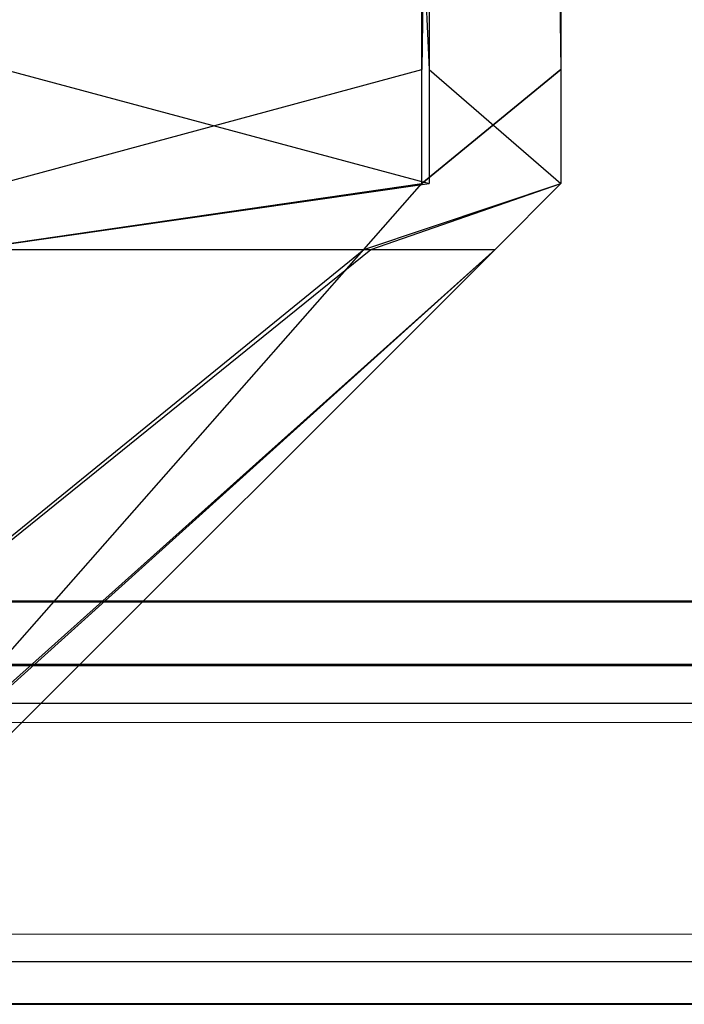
# Model space of a CAD drawing. Extents: x 0 to 0.996, y -0.498 to 0.
# Tile 55 of 85: x 0.983276 to 0.984255, y -0.498001 to -0.496551. Entities that reach past the tile are written whole.
import ezdxf

# ---------------------------------------------------------------- set-up
doc = ezdxf.new("R2010")
doc.units = 0
for name, color, linetype in [('L11_FRONT_FINION_1___REPLACEMTF', 7, 'CONTINUOUS'), ('L21_FRONT_FINION_1___REPLACEMTF', 7, 'CONTINUOUS'), ('L28_KORPUS3_2___REPLACEMTFOREMP', 7, 'CONTINUOUS')]:
    doc.layers.add(name, color=color, linetype=linetype)

msp = doc.modelspace()

# ---------------------------------------------------------------- linework, layer by layer
at = {"layer": 'L11_FRONT_FINION_1___REPLACEMTF', "color": 8}
for points, invisible_edges in [([(0.983868, -0.482972, 0.348278), (0.983248, -0.496624, 0.347657), (0.983248, -0.482972, 0.347657), (0.983868, -0.482972, 0.348278)], 13), ([(0.983248, -0.496624, 0.347657), (0.983868, -0.482972, 0.348278), (0.983868, -0.496624, 0.348278), (0.983248, -0.496624, 0.347657)], 14), ([(0.983879, -0.496624, 0.586732), (0.983254, -0.482972, 0.587358), (0.983254, -0.496624, 0.587358), (0.983879, -0.496624, 0.586732)], 13), ([(0.983254, -0.482972, 0.587358), (0.983879, -0.496624, 0.586732), (0.983879, -0.482972, 0.586732), (0.983254, -0.482972, 0.587358)], 14), ([(0.984073, -0.482972, 0.348483), (0.983868, -0.496624, 0.348278), (0.983868, -0.482972, 0.348278), (0.984073, -0.482972, 0.348483)], 13), ([(0.983868, -0.496624, 0.348278), (0.984073, -0.482972, 0.348483), (0.984073, -0.496624, 0.348483), (0.983868, -0.496624, 0.348278)], 14), ([(0.984073, -0.496624, 0.586538), (0.983879, -0.482972, 0.586732), (0.983879, -0.496624, 0.586732), (0.984073, -0.496624, 0.586538)], 13), ([(0.983879, -0.482972, 0.586732), (0.984073, -0.496624, 0.586538), (0.984073, -0.482972, 0.586538), (0.983879, -0.482972, 0.586732)], 14), ([(0.984073, -0.496624, 0.348483), (0.984073, -0.482972, 0.348994), (0.984073, -0.496624, 0.348994), (0.984073, -0.496624, 0.348483)], 13), ([(0.984073, -0.482972, 0.348994), (0.984073, -0.496624, 0.348483), (0.984073, -0.482972, 0.348483), (0.984073, -0.482972, 0.348994)], 14), ([(0.984073, -0.496624, 0.348994), (0.984073, -0.482972, 0.586069), (0.984073, -0.496624, 0.586069), (0.984073, -0.496624, 0.348994)], 13), ([(0.984073, -0.482972, 0.586069), (0.984073, -0.496624, 0.348994), (0.984073, -0.482972, 0.348994), (0.984073, -0.482972, 0.586069)], 14), ([(0.984073, -0.496624, 0.586069), (0.984073, -0.482972, 0.586538), (0.984073, -0.496624, 0.586538), (0.984073, -0.496624, 0.586069)], 13), ([(0.984073, -0.482972, 0.586538), (0.984073, -0.496624, 0.586069), (0.984073, -0.482972, 0.586069), (0.984073, -0.482972, 0.586538)], 14), ([(0.983868, -0.496624, 0.348278), (0.983248, -0.496792, 0.347657), (0.983248, -0.496624, 0.347657), (0.983868, -0.496624, 0.348278)], 13), ([(0.983248, -0.496792, 0.347657), (0.983868, -0.496624, 0.348278), (0.983868, -0.496792, 0.348278), (0.983248, -0.496792, 0.347657)], 14), ([(0.983879, -0.496792, 0.586732), (0.983254, -0.496624, 0.587358), (0.983254, -0.496792, 0.587358), (0.983879, -0.496792, 0.586732)], 13), ([(0.983254, -0.496624, 0.587358), (0.983879, -0.496792, 0.586732), (0.983879, -0.496624, 0.586732), (0.983254, -0.496624, 0.587358)], 14), ([(0.984073, -0.496624, 0.348483), (0.983868, -0.496792, 0.348278), (0.983868, -0.496624, 0.348278), (0.984073, -0.496624, 0.348483)], 13), ([(0.983868, -0.496792, 0.348278), (0.984073, -0.496624, 0.348483), (0.984073, -0.496792, 0.348483), (0.983868, -0.496792, 0.348278)], 14), ([(0.984073, -0.496792, 0.586538), (0.983879, -0.496624, 0.586732), (0.983879, -0.496792, 0.586732), (0.984073, -0.496792, 0.586538)], 13), ([(0.983879, -0.496624, 0.586732), (0.984073, -0.496792, 0.586538), (0.984073, -0.496624, 0.586538), (0.983879, -0.496624, 0.586732)], 14), ([(0.984073, -0.496792, 0.586069), (0.984073, -0.496624, 0.586538), (0.984073, -0.496792, 0.586538), (0.984073, -0.496792, 0.586069)], 13), ([(0.984073, -0.496624, 0.586538), (0.984073, -0.496792, 0.586069), (0.984073, -0.496624, 0.586069), (0.984073, -0.496624, 0.586538)], 14), ([(0.984073, -0.496792, 0.348994), (0.984073, -0.496624, 0.586069), (0.984073, -0.496792, 0.586069), (0.984073, -0.496792, 0.348994)], 13), ([(0.984073, -0.496624, 0.586069), (0.984073, -0.496792, 0.348994), (0.984073, -0.496624, 0.348994), (0.984073, -0.496624, 0.586069)], 14), ([(0.984073, -0.496792, 0.348483), (0.984073, -0.496624, 0.348994), (0.984073, -0.496792, 0.348994), (0.984073, -0.496792, 0.348483)], 13), ([(0.984073, -0.496624, 0.348994), (0.984073, -0.496792, 0.348483), (0.984073, -0.496624, 0.348483), (0.984073, -0.496624, 0.348994)], 14), ([(0.983868, -0.496792, 0.348278), (0.983198, -0.496889, 0.347744), (0.983248, -0.496792, 0.347657), (0.983868, -0.496792, 0.348278)], 13), ([(0.983198, -0.496889, 0.347744), (0.983868, -0.496792, 0.348278), (0.983783, -0.496889, 0.348329), (0.983198, -0.496889, 0.347744)], 14), ([(0.983879, -0.496792, 0.586732), (0.983203, -0.496889, 0.587271), (0.983793, -0.496889, 0.586681), (0.983879, -0.496792, 0.586732)], 13), ([(0.983203, -0.496889, 0.587271), (0.983879, -0.496792, 0.586732), (0.983254, -0.496792, 0.587358), (0.983203, -0.496889, 0.587271)], 14), ([(0.984073, -0.496792, 0.348483), (0.983783, -0.496889, 0.348329), (0.983868, -0.496792, 0.348278), (0.984073, -0.496792, 0.348483)], 13), ([(0.983783, -0.496889, 0.348329), (0.984073, -0.496792, 0.348483), (0.983976, -0.496889, 0.348523), (0.983783, -0.496889, 0.348329)], 14), ([(0.984073, -0.496792, 0.586538), (0.983793, -0.496889, 0.586681), (0.983976, -0.496889, 0.586497), (0.984073, -0.496792, 0.586538)], 13), ([(0.983793, -0.496889, 0.586681), (0.984073, -0.496792, 0.586538), (0.983879, -0.496792, 0.586732), (0.983793, -0.496889, 0.586681)], 14), ([(0.984073, -0.496792, 0.586069), (0.983976, -0.496889, 0.586497), (0.983976, -0.496889, 0.586029), (0.984073, -0.496792, 0.586069)], 13), ([(0.983976, -0.496889, 0.586497), (0.984073, -0.496792, 0.586069), (0.984073, -0.496792, 0.586538), (0.983976, -0.496889, 0.586497)], 14), ([(0.984073, -0.496792, 0.586069), (0.983976, -0.496889, 0.349035), (0.984073, -0.496792, 0.348994), (0.984073, -0.496792, 0.586069)], 13), ([(0.983976, -0.496889, 0.349035), (0.984073, -0.496792, 0.586069), (0.983976, -0.496889, 0.586029), (0.983976, -0.496889, 0.349035)], 14), ([(0.984073, -0.496792, 0.348994), (0.983976, -0.496889, 0.348523), (0.984073, -0.496792, 0.348483), (0.984073, -0.496792, 0.348994)], 13), ([(0.983976, -0.496889, 0.348523), (0.984073, -0.496792, 0.348994), (0.983976, -0.496889, 0.349035), (0.983976, -0.496889, 0.348523)], 14), ([(0.983783, -0.496889, 0.348329), (0.982773, -0.497711, 0.348482), (0.983198, -0.496889, 0.347744), (0.983783, -0.496889, 0.348329)], 13), ([(0.982773, -0.497711, 0.348482), (0.983783, -0.496889, 0.348329), (0.983059, -0.497711, 0.348769), (0.982773, -0.497711, 0.348482)], 14), ([(0.983793, -0.496889, 0.586681), (0.982776, -0.497711, 0.586535), (0.983064, -0.497711, 0.586247), (0.983793, -0.496889, 0.586681)], 13), ([(0.982776, -0.497711, 0.586535), (0.983793, -0.496889, 0.586681), (0.983203, -0.496889, 0.587271), (0.982776, -0.497711, 0.586535)], 14), ([(0.983976, -0.496889, 0.348523), (0.983059, -0.497711, 0.348769), (0.983783, -0.496889, 0.348329), (0.983976, -0.496889, 0.348523)], 13), ([(0.983059, -0.497711, 0.348769), (0.983976, -0.496889, 0.348523), (0.983154, -0.497711, 0.348863), (0.983059, -0.497711, 0.348769)], 14), ([(0.983976, -0.496889, 0.586497), (0.983064, -0.497711, 0.586247), (0.983154, -0.497711, 0.586157), (0.983976, -0.496889, 0.586497)], 13), ([(0.983064, -0.497711, 0.586247), (0.983976, -0.496889, 0.586497), (0.983793, -0.496889, 0.586681), (0.983064, -0.497711, 0.586247)], 14), ([(0.983976, -0.496889, 0.349035), (0.983154, -0.497711, 0.348863), (0.983976, -0.496889, 0.348523), (0.983976, -0.496889, 0.349035)], 13), ([(0.983154, -0.497711, 0.348863), (0.983976, -0.496889, 0.349035), (0.983154, -0.497711, 0.349374), (0.983154, -0.497711, 0.348863)], 14), ([(0.983976, -0.496889, 0.586029), (0.983154, -0.497711, 0.349374), (0.983976, -0.496889, 0.349035), (0.983976, -0.496889, 0.586029)], 13), ([(0.983154, -0.497711, 0.349374), (0.983976, -0.496889, 0.586029), (0.983154, -0.497711, 0.585689), (0.983154, -0.497711, 0.349374)], 14), ([(0.983976, -0.496889, 0.586029), (0.983154, -0.497711, 0.586157), (0.983154, -0.497711, 0.585689), (0.983976, -0.496889, 0.586029)], 13), ([(0.983154, -0.497711, 0.586157), (0.983976, -0.496889, 0.586029), (0.983976, -0.496889, 0.586497), (0.983154, -0.497711, 0.586157)], 14)]:
    msp.add_3dface(points, dxfattribs=dict(at, invisible_edges=invisible_edges))
at = {"layer": 'L21_FRONT_FINION_1___REPLACEMTF', "color": 8}
for points, invisible_edges in [([(0.983868, -0.482972, 0.01138), (0.983248, -0.496624, 0.010759), (0.983248, -0.482972, 0.010759), (0.983868, -0.482972, 0.01138)], 13), ([(0.983248, -0.496624, 0.010759), (0.983868, -0.482972, 0.01138), (0.983868, -0.496624, 0.01138), (0.983248, -0.496624, 0.010759)], 14), ([(0.983879, -0.496624, 0.343809), (0.983254, -0.482972, 0.344434), (0.983254, -0.496624, 0.344434), (0.983879, -0.496624, 0.343809)], 13), ([(0.983254, -0.482972, 0.344434), (0.983879, -0.496624, 0.343809), (0.983879, -0.482972, 0.343809), (0.983254, -0.482972, 0.344434)], 14), ([(0.983868, -0.496624, 0.01138), (0.984073, -0.482972, 0.011585), (0.984073, -0.496624, 0.011585), (0.983868, -0.496624, 0.01138)], 13), ([(0.984073, -0.482972, 0.011585), (0.983868, -0.496624, 0.01138), (0.983868, -0.482972, 0.01138), (0.984073, -0.482972, 0.011585)], 14), ([(0.984073, -0.496624, 0.343614), (0.983879, -0.482972, 0.343809), (0.983879, -0.496624, 0.343809), (0.984073, -0.496624, 0.343614)], 13), ([(0.983879, -0.482972, 0.343809), (0.984073, -0.496624, 0.343614), (0.984073, -0.482972, 0.343614), (0.983879, -0.482972, 0.343809)], 14), ([(0.984073, -0.496624, 0.011585), (0.984073, -0.482972, 0.012097), (0.984073, -0.496624, 0.012097), (0.984073, -0.496624, 0.011585)], 13), ([(0.984073, -0.482972, 0.012097), (0.984073, -0.496624, 0.011585), (0.984073, -0.482972, 0.011585), (0.984073, -0.482972, 0.012097)], 14), ([(0.984073, -0.496624, 0.012097), (0.984073, -0.482972, 0.343145), (0.984073, -0.496624, 0.343145), (0.984073, -0.496624, 0.012097)], 13), ([(0.984073, -0.482972, 0.343145), (0.984073, -0.496624, 0.012097), (0.984073, -0.482972, 0.012097), (0.984073, -0.482972, 0.343145)], 14), ([(0.984073, -0.496624, 0.343145), (0.984073, -0.482972, 0.343614), (0.984073, -0.496624, 0.343614), (0.984073, -0.496624, 0.343145)], 13), ([(0.984073, -0.482972, 0.343614), (0.984073, -0.496624, 0.343145), (0.984073, -0.482972, 0.343145), (0.984073, -0.482972, 0.343614)], 14), ([(0.983868, -0.496624, 0.01138), (0.983248, -0.496792, 0.010759), (0.983248, -0.496624, 0.010759), (0.983868, -0.496624, 0.01138)], 13), ([(0.983248, -0.496792, 0.010759), (0.983868, -0.496624, 0.01138), (0.983868, -0.496792, 0.01138), (0.983248, -0.496792, 0.010759)], 14), ([(0.983879, -0.496792, 0.343809), (0.983254, -0.496624, 0.344434), (0.983254, -0.496792, 0.344434), (0.983879, -0.496792, 0.343809)], 13), ([(0.983254, -0.496624, 0.344434), (0.983879, -0.496792, 0.343809), (0.983879, -0.496624, 0.343809), (0.983254, -0.496624, 0.344434)], 14), ([(0.983868, -0.496792, 0.01138), (0.984073, -0.496624, 0.011585), (0.984073, -0.496792, 0.011585), (0.983868, -0.496792, 0.01138)], 13), ([(0.984073, -0.496624, 0.011585), (0.983868, -0.496792, 0.01138), (0.983868, -0.496624, 0.01138), (0.984073, -0.496624, 0.011585)], 14), ([(0.984073, -0.496792, 0.343614), (0.983879, -0.496624, 0.343809), (0.983879, -0.496792, 0.343809), (0.984073, -0.496792, 0.343614)], 13), ([(0.983879, -0.496624, 0.343809), (0.984073, -0.496792, 0.343614), (0.984073, -0.496624, 0.343614), (0.983879, -0.496624, 0.343809)], 14), ([(0.984073, -0.496792, 0.343145), (0.984073, -0.496624, 0.343614), (0.984073, -0.496792, 0.343614), (0.984073, -0.496792, 0.343145)], 13), ([(0.984073, -0.496624, 0.343614), (0.984073, -0.496792, 0.343145), (0.984073, -0.496624, 0.343145), (0.984073, -0.496624, 0.343614)], 14), ([(0.984073, -0.496792, 0.012097), (0.984073, -0.496624, 0.343145), (0.984073, -0.496792, 0.343145), (0.984073, -0.496792, 0.012097)], 13), ([(0.984073, -0.496624, 0.343145), (0.984073, -0.496792, 0.012097), (0.984073, -0.496624, 0.012097), (0.984073, -0.496624, 0.343145)], 14), ([(0.984073, -0.496792, 0.011585), (0.984073, -0.496624, 0.012097), (0.984073, -0.496792, 0.012097), (0.984073, -0.496792, 0.011585)], 13), ([(0.984073, -0.496624, 0.012097), (0.984073, -0.496792, 0.011585), (0.984073, -0.496624, 0.011585), (0.984073, -0.496624, 0.012097)], 14), ([(0.983868, -0.496792, 0.01138), (0.983198, -0.496889, 0.010846), (0.983248, -0.496792, 0.010759), (0.983868, -0.496792, 0.01138)], 13), ([(0.983198, -0.496889, 0.010846), (0.983868, -0.496792, 0.01138), (0.983783, -0.496889, 0.011432), (0.983198, -0.496889, 0.010846)], 14), ([(0.983879, -0.496792, 0.343809), (0.983203, -0.496889, 0.344347), (0.983793, -0.496889, 0.343757), (0.983879, -0.496792, 0.343809)], 13), ([(0.983203, -0.496889, 0.344347), (0.983879, -0.496792, 0.343809), (0.983254, -0.496792, 0.344434), (0.983203, -0.496889, 0.344347)], 14), ([(0.984073, -0.496792, 0.011585), (0.983783, -0.496889, 0.011432), (0.983868, -0.496792, 0.01138), (0.984073, -0.496792, 0.011585)], 13), ([(0.983783, -0.496889, 0.011432), (0.984073, -0.496792, 0.011585), (0.983976, -0.496889, 0.011625), (0.983783, -0.496889, 0.011432)], 14), ([(0.984073, -0.496792, 0.343614), (0.983793, -0.496889, 0.343757), (0.983976, -0.496889, 0.343574), (0.984073, -0.496792, 0.343614)], 13), ([(0.983793, -0.496889, 0.343757), (0.984073, -0.496792, 0.343614), (0.983879, -0.496792, 0.343809), (0.983793, -0.496889, 0.343757)], 14), ([(0.984073, -0.496792, 0.343145), (0.983976, -0.496889, 0.343574), (0.983976, -0.496889, 0.343105), (0.984073, -0.496792, 0.343145)], 13), ([(0.983976, -0.496889, 0.343574), (0.984073, -0.496792, 0.343145), (0.984073, -0.496792, 0.343614), (0.983976, -0.496889, 0.343574)], 14), ([(0.984073, -0.496792, 0.343145), (0.983976, -0.496889, 0.012137), (0.984073, -0.496792, 0.012097), (0.984073, -0.496792, 0.343145)], 13), ([(0.983976, -0.496889, 0.012137), (0.984073, -0.496792, 0.343145), (0.983976, -0.496889, 0.343105), (0.983976, -0.496889, 0.012137)], 14), ([(0.984073, -0.496792, 0.012097), (0.983976, -0.496889, 0.011625), (0.984073, -0.496792, 0.011585), (0.984073, -0.496792, 0.012097)], 13), ([(0.983976, -0.496889, 0.011625), (0.984073, -0.496792, 0.012097), (0.983976, -0.496889, 0.012137), (0.983976, -0.496889, 0.011625)], 14), ([(0.983783, -0.496889, 0.011432), (0.982773, -0.497711, 0.011585), (0.983198, -0.496889, 0.010846), (0.983783, -0.496889, 0.011432)], 13), ([(0.982773, -0.497711, 0.011585), (0.983783, -0.496889, 0.011432), (0.983059, -0.497711, 0.011871), (0.982773, -0.497711, 0.011585)], 14), ([(0.983793, -0.496889, 0.343757), (0.982776, -0.497711, 0.343611), (0.983064, -0.497711, 0.343323), (0.983793, -0.496889, 0.343757)], 13), ([(0.982776, -0.497711, 0.343611), (0.983793, -0.496889, 0.343757), (0.983203, -0.496889, 0.344347), (0.982776, -0.497711, 0.343611)], 14), ([(0.983976, -0.496889, 0.011625), (0.983059, -0.497711, 0.011871), (0.983783, -0.496889, 0.011432), (0.983976, -0.496889, 0.011625)], 13), ([(0.983059, -0.497711, 0.011871), (0.983976, -0.496889, 0.011625), (0.983154, -0.497711, 0.011966), (0.983059, -0.497711, 0.011871)], 14), ([(0.983976, -0.496889, 0.343574), (0.983064, -0.497711, 0.343323), (0.983154, -0.497711, 0.343233), (0.983976, -0.496889, 0.343574)], 13), ([(0.983064, -0.497711, 0.343323), (0.983976, -0.496889, 0.343574), (0.983793, -0.496889, 0.343757), (0.983064, -0.497711, 0.343323)], 14), ([(0.983976, -0.496889, 0.012137), (0.983154, -0.497711, 0.011966), (0.983976, -0.496889, 0.011625), (0.983976, -0.496889, 0.012137)], 13), ([(0.983154, -0.497711, 0.011966), (0.983976, -0.496889, 0.012137), (0.983154, -0.497711, 0.012476), (0.983154, -0.497711, 0.011966)], 14), ([(0.983976, -0.496889, 0.343105), (0.983154, -0.497711, 0.012476), (0.983976, -0.496889, 0.012137), (0.983976, -0.496889, 0.343105)], 13), ([(0.983154, -0.497711, 0.012476), (0.983976, -0.496889, 0.343105), (0.983154, -0.497711, 0.342765), (0.983154, -0.497711, 0.012476)], 14), ([(0.983976, -0.496889, 0.343105), (0.983154, -0.497711, 0.343233), (0.983154, -0.497711, 0.342765), (0.983976, -0.496889, 0.343105)], 13), ([(0.983154, -0.497711, 0.343233), (0.983976, -0.496889, 0.343105), (0.983976, -0.496889, 0.343574), (0.983154, -0.497711, 0.343233)], 14)]:
    msp.add_3dface(points, dxfattribs=dict(at, invisible_edges=invisible_edges))
at = {"layer": 'L28_KORPUS3_2___REPLACEMTFOREMP', "color": 8}
for points, invisible_edges in [([(0.995088, -0.000595), (0.098, -0.497407), (0.098, -0.000595), (0.995088, -0.000595)], 13), ([(0.098, -0.497407), (0.995088, -0.000595), (0.995091, -0.497407), (0.098, -0.497407)], 10), ([(0.098, -0.497405, 0.00769), (0.995088, -0.000597, 0.00769), (0.098, -0.000597, 0.00769), (0.098, -0.497405, 0.00769)], 13), ([(0.995088, -0.000597, 0.00769), (0.098, -0.497405, 0.00769), (0.995091, -0.497405, 0.00769), (0.995088, -0.000597, 0.00769)], 10), ([(0.995091, -0.497501, 0.00769), (0.098, -0.497405, 0.00769), (0.098, -0.497501, 0.00769), (0.995091, -0.497501, 0.00769)], 13), ([(0.098, -0.497405, 0.00769), (0.995091, -0.497501, 0.00769), (0.995091, -0.497405, 0.00769), (0.098, -0.497405, 0.00769)], 14), ([(0.995091, -0.497407), (0.098, -0.497501), (0.098, -0.497407), (0.995091, -0.497407)], 13), ([(0.098, -0.497501), (0.995091, -0.497407), (0.995091, -0.497501), (0.098, -0.497501)], 14), ([(0.995091, -0.497501), (0.098, -0.497581, 0.00008), (0.098, -0.497501), (0.995091, -0.497501)], 13), ([(0.098, -0.497581, 0.00008), (0.995091, -0.497501), (0.995124, -0.497581, 0.000079), (0.098, -0.497581, 0.00008)], 14), ([(0.995115, -0.497558, 0.007633), (0.098, -0.497501, 0.00769), (0.098, -0.497558, 0.007633), (0.995115, -0.497558, 0.007633)], 13), ([(0.098, -0.497501, 0.00769), (0.995115, -0.497558, 0.007633), (0.995091, -0.497501, 0.00769), (0.098, -0.497501, 0.00769)], 14), ([(0.995257, -0.497902, 0.007289), (0.098, -0.497558, 0.007633), (0.098, -0.497902, 0.007289), (0.995257, -0.497902, 0.007289)], 13), ([(0.098, -0.497558, 0.007633), (0.995257, -0.497902, 0.007289), (0.995115, -0.497558, 0.007633), (0.098, -0.497558, 0.007633)], 14), ([(0.995124, -0.497581, 0.000079), (0.098, -0.497937, 0.000436), (0.098, -0.497581, 0.00008), (0.995124, -0.497581, 0.000079)], 13), ([(0.098, -0.497937, 0.000436), (0.995124, -0.497581, 0.000079), (0.995272, -0.497937, 0.000436), (0.098, -0.497937, 0.000436)], 14), ([(0.995298, -0.498001, 0.00719), (0.098, -0.497902, 0.007289), (0.098, -0.498001, 0.00719), (0.995298, -0.498001, 0.00719)], 13), ([(0.098, -0.497902, 0.007289), (0.995298, -0.498001, 0.00719), (0.995257, -0.497902, 0.007289), (0.098, -0.497902, 0.007289)], 14), ([(0.995272, -0.497937, 0.000436), (0.098, -0.498001, 0.0005), (0.098, -0.497937, 0.000436), (0.995272, -0.497937, 0.000436)], 13), ([(0.098, -0.498001, 0.0005), (0.995272, -0.497937, 0.000436), (0.995298, -0.498001, 0.0005), (0.098, -0.498001, 0.0005)], 14), ([(0.995298, -0.498001, 0.000565), (0.098, -0.498001, 0.0005), (0.995298, -0.498001, 0.0005), (0.995298, -0.498001, 0.000565)], 13), ([(0.098, -0.498001, 0.0005), (0.995298, -0.498001, 0.000565), (0.098, -0.498001, 0.000565), (0.098, -0.498001, 0.0005)], 14), ([(0.995298, -0.498001, 0.007018), (0.098, -0.498001, 0.000565), (0.995298, -0.498001, 0.000565), (0.995298, -0.498001, 0.007018)], 13), ([(0.098, -0.498001, 0.000565), (0.995298, -0.498001, 0.007018), (0.098, -0.498001, 0.007018), (0.098, -0.498001, 0.000565)], 14), ([(0.995298, -0.498001, 0.00719), (0.098, -0.498001, 0.007018), (0.995298, -0.498001, 0.007018), (0.995298, -0.498001, 0.00719)], 13), ([(0.098, -0.498001, 0.007018), (0.995298, -0.498001, 0.00719), (0.098, -0.498001, 0.00719), (0.098, -0.498001, 0.007018)], 14)]:
    msp.add_3dface(points, dxfattribs=dict(at, invisible_edges=invisible_edges))

doc.saveas('drawing.dxf')
